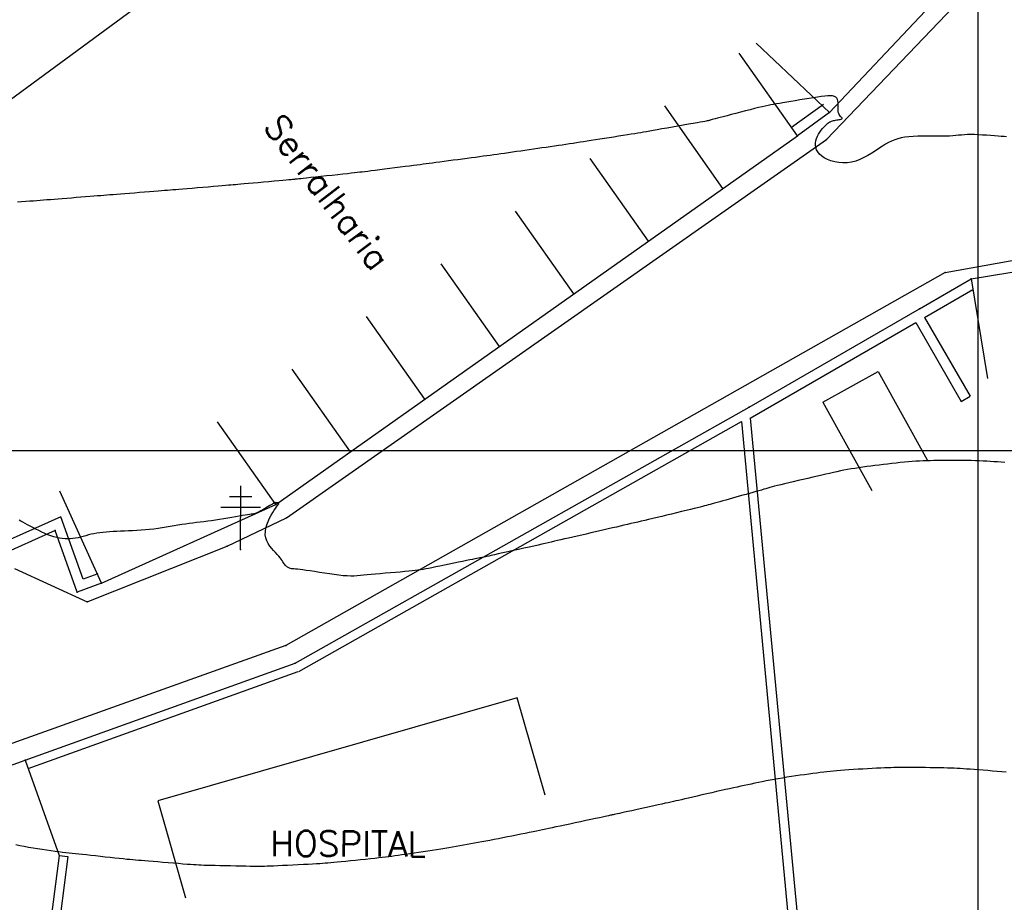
# Model space of a CAD drawing. Header units: millimetres. Extents: x 196436 to 199900, y 8705373 to 8708636.
# Tile 105 of 241: x 197824 to 197902, y 8706764 to 8706834. Entities that reach past the tile are written whole.
import ezdxf
from ezdxf.enums import TextEntityAlignment as Align

# ---------------------------------------------------------------- set-up
doc = ezdxf.new("R2010")
doc.units = ezdxf.units.MM
doc.header["$LTSCALE"] = 5
for name, color, linetype in [('$CURVAS1', 30, 'Continuous'), ('$CURVAS2', 40, 'Continuous'), ('CAMPO_FUT', 7, 'Continuous'), ('CASA', 6, 'Continuous'), ('MALHA', 9, 'Continuous'), ('MEIO-FIO', 7, 'Continuous'), ('MURO', 9, 'Continuous'), ('POSTE', 3, 'Continuous'), ('TEXTO', 2, 'Continuous')]:
    doc.layers.add(name, color=color, linetype=linetype)
doc.styles.add('GEOSIS', font='ROMANS.SHX')

# ---------------------------------------------------------------- blocks, each defined once
blk = doc.blocks.new('CAMPO')
at = {"layer": 'CAMPO_FUT'}
blk.add_lwpolyline([(-10.261, 58.085), (58.511, -7.455)], dxfattribs=at)
blk = doc.blocks.new('A$C6E4D7D70')
at = {"layer": 'CASA'}
for points in [[(2.566, 9.181), (0, 1.604)], [(2.566, 9.181), (7.302, 7.577)], [(7.302, 7.577), (4.736, 0)]]:
    blk.add_lwpolyline(points, dxfattribs=at)
blk = doc.blocks.new('A$C554853E6')
at = {"layer": 'CASA', "rotation": 357.8006497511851}
blk.add_blockref('A$C6E4D7D70', (-0.062, 0.182), dxfattribs=at)
blk = doc.blocks.new('A$C1088538C')
at = {"layer": 'CASA', "rotation": 43.15206326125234}
blk.add_blockref('A$C554853E6', (4.249, -1.302), dxfattribs=at)
blk = doc.blocks.new('C')
at = {"layer": 'CASA'}
blk.add_lwpolyline([(0, 0), (0, 8)], dxfattribs=at)

msp = doc.modelspace()

# ---------------------------------------------------------------- linework, layer by layer
at = {"layer": '$CURVAS1'}
msp.add_polyline3d([(197902.136, 8706799.033, 690), (197901.841, 8706799.058, 690), (197901.553, 8706799.081, 690), (197901.269, 8706799.102, 690), (197900.987, 8706799.121, 690), (197900.703, 8706799.138, 690), (197900.413, 8706799.152, 690), (197900.116, 8706799.165, 690), (197899.806, 8706799.175, 690), (197899.483, 8706799.184, 690), (197899.148, 8706799.19, 690), (197898.807, 8706799.194, 690), (197898.462, 8706799.197, 690), (197898.117, 8706799.198, 690), (197897.776, 8706799.198, 690), (197897.443, 8706799.196, 690), (197897.121, 8706799.194, 690), (197896.814, 8706799.191, 690), (197896.518, 8706799.186, 690), (197896.231, 8706799.18, 690), (197895.949, 8706799.172, 690), (197895.669, 8706799.161, 690), (197895.387, 8706799.148, 690), (197895.1, 8706799.131, 690), (197894.805, 8706799.11, 690), (197894.499, 8706799.085, 690), (197894.183, 8706799.057, 690), (197893.859, 8706799.025, 690), (197893.529, 8706798.991, 690), (197893.194, 8706798.954, 690), (197892.858, 8706798.916, 690), (197892.521, 8706798.876, 690), (197892.186, 8706798.835, 690), (197891.854, 8706798.794, 690), (197891.526, 8706798.753, 690), (197891.203, 8706798.711, 690), (197890.885, 8706798.667, 690), (197890.574, 8706798.622, 690), (197890.268, 8706798.575, 690), (197889.97, 8706798.527, 690), (197889.68, 8706798.476, 690), (197889.398, 8706798.422, 690), (197889.119, 8706798.366, 690), (197888.841, 8706798.307, 690), (197888.558, 8706798.244, 690), (197888.267, 8706798.177, 690), (197887.963, 8706798.106, 690), (197887.641, 8706798.031, 690), (197887.299, 8706797.951, 690), (197886.932, 8706797.867, 690), (197886.549, 8706797.779, 690), (197886.158, 8706797.69, 690), (197885.768, 8706797.6, 690), (197885.387, 8706797.513, 690), (197885.025, 8706797.429, 690), (197884.69, 8706797.35, 690), (197884.39, 8706797.279, 690), (197884.133, 8706797.215, 690), (197883.911, 8706797.159, 690), (197883.718, 8706797.107, 690), (197883.543, 8706797.059, 690), (197883.378, 8706797.012, 690), (197883.216, 8706796.964, 690), (197883.046, 8706796.914, 690), (197882.861, 8706796.86, 690), (197882.655, 8706796.8, 690), (197882.428, 8706796.735, 690), (197882.184, 8706796.665, 690), (197881.926, 8706796.592, 690), (197881.659, 8706796.516, 690), (197881.386, 8706796.439, 690), (197881.11, 8706796.362, 690), (197880.835, 8706796.284, 690), (197880.563, 8706796.207, 690), (197880.299, 8706796.133, 690), (197880.043, 8706796.06, 690), (197879.798, 8706795.991, 690), (197879.565, 8706795.926, 690), (197879.348, 8706795.864, 690), (197879.148, 8706795.808, 690), (197878.967, 8706795.758, 690), (197878.805, 8706795.714, 690), (197878.657, 8706795.673, 690), (197878.512, 8706795.635, 690), (197878.363, 8706795.596, 690), (197878.2, 8706795.555, 690), (197878.015, 8706795.509, 690), (197877.799, 8706795.455, 690), (197877.544, 8706795.392, 690), (197877.243, 8706795.319, 690), (197876.904, 8706795.236, 690), (197876.536, 8706795.146, 690), (197876.148, 8706795.051, 690), (197875.751, 8706794.955, 690), (197875.353, 8706794.859, 690), (197874.966, 8706794.766, 690), (197874.597, 8706794.678, 690), (197874.254, 8706794.597, 690), (197873.936, 8706794.522, 690), (197873.637, 8706794.452, 690), (197873.352, 8706794.386, 690), (197873.076, 8706794.322, 690), (197872.806, 8706794.26, 690), (197872.535, 8706794.197, 690), (197872.259, 8706794.133, 690), (197871.975, 8706794.067, 690), (197871.681, 8706793.998, 690), (197871.377, 8706793.926, 690), (197871.065, 8706793.853, 690), (197870.742, 8706793.777, 690), (197870.411, 8706793.699, 690), (197870.07, 8706793.62, 690), (197869.72, 8706793.539, 690), (197869.362, 8706793.457, 690), (197868.999, 8706793.374, 690), (197868.636, 8706793.291, 690), (197868.278, 8706793.21, 690), (197867.93, 8706793.131, 690), (197867.595, 8706793.055, 690), (197867.279, 8706792.984, 690), (197866.985, 8706792.917, 690), (197866.718, 8706792.856, 690), (197866.468, 8706792.798, 690), (197866.228, 8706792.743, 690), (197865.988, 8706792.687, 690), (197865.738, 8706792.63, 690), (197865.471, 8706792.568, 690), (197865.175, 8706792.501, 690), (197864.843, 8706792.426, 690), (197864.469, 8706792.342, 690), (197864.063, 8706792.251, 690), (197863.638, 8706792.157, 690), (197863.209, 8706792.061, 690), (197862.788, 8706791.968, 690), (197862.391, 8706791.879, 690), (197862.03, 8706791.799, 690), (197861.719, 8706791.73, 690), (197861.469, 8706791.675, 690), (197861.273, 8706791.631, 690), (197861.123, 8706791.598, 690), (197861.008, 8706791.572, 690), (197860.921, 8706791.553, 690), (197860.852, 8706791.538, 690), (197860.79, 8706791.525, 690), (197860.728, 8706791.512, 690), (197860.656, 8706791.497, 690), (197860.569, 8706791.48, 690), (197860.464, 8706791.459, 690), (197860.335, 8706791.433, 690), (197860.18, 8706791.402, 690), (197859.993, 8706791.364, 690), (197859.771, 8706791.319, 690), (197859.509, 8706791.266, 690), (197859.205, 8706791.204, 690), (197858.869, 8706791.135, 690), (197858.511, 8706791.062, 690), (197858.142, 8706790.986, 690), (197857.773, 8706790.911, 690), (197857.414, 8706790.837, 690), (197857.079, 8706790.769, 690), (197856.776, 8706790.708, 690), (197856.513, 8706790.655, 690), (197856.283, 8706790.61, 690), (197856.074, 8706790.571, 690), (197855.874, 8706790.538, 690), (197855.673, 8706790.508, 690), (197855.458, 8706790.481, 690), (197855.218, 8706790.454, 690), (197854.942, 8706790.427, 690), (197854.622, 8706790.398, 690), (197854.265, 8706790.368, 690), (197853.882, 8706790.336, 690), (197853.485, 8706790.303, 690), (197853.083, 8706790.269, 690), (197852.688, 8706790.235, 690), (197852.311, 8706790.202, 690), (197851.963, 8706790.168, 690), (197851.651, 8706790.135, 690), (197851.369, 8706790.105, 690), (197851.108, 8706790.079, 690), (197850.857, 8706790.059, 690), (197850.606, 8706790.047, 690), (197850.346, 8706790.044, 690), (197850.066, 8706790.053, 690), (197849.758, 8706790.075, 690), (197849.414, 8706790.11, 690), (197849.043, 8706790.158, 690), (197848.654, 8706790.213, 690), (197848.258, 8706790.274, 690), (197847.867, 8706790.336, 690), (197847.491, 8706790.396, 690), (197847.14, 8706790.452, 690), (197846.826, 8706790.499, 690), (197846.557, 8706790.536, 690), (197846.331, 8706790.563, 690), (197846.141, 8706790.583, 690), (197845.984, 8706790.597, 690), (197845.854, 8706790.609, 690), (197845.747, 8706790.619, 690), (197845.656, 8706790.63, 690), (197845.578, 8706790.644, 690), (197845.507, 8706790.662, 690), (197845.443, 8706790.686, 690), (197845.384, 8706790.716, 690), (197845.329, 8706790.751, 690), (197845.277, 8706790.793, 690), (197845.228, 8706790.84, 690), (197845.18, 8706790.895, 690), (197845.133, 8706790.956, 690), (197845.085, 8706791.024, 690), (197845.034, 8706791.1, 690), (197844.977, 8706791.184, 690), (197844.913, 8706791.277, 690), (197844.839, 8706791.38, 690), (197844.752, 8706791.493, 690), (197844.649, 8706791.617, 690), (197844.53, 8706791.753, 690), (197844.392, 8706791.901, 690), (197844.242, 8706792.062, 690), (197844.09, 8706792.236, 690), (197843.943, 8706792.423, 690), (197843.811, 8706792.624, 690), (197843.701, 8706792.839, 690), (197843.622, 8706793.069, 690), (197843.582, 8706793.313, 690), (197843.588, 8706793.572, 690), (197843.634, 8706793.839, 690), (197843.711, 8706794.109, 690), (197843.812, 8706794.374, 690), (197843.928, 8706794.628, 690), (197844.051, 8706794.864, 690), (197844.172, 8706795.076, 690), (197844.284, 8706795.258, 690), (197844.379, 8706795.404, 690), (197844.458, 8706795.518, 690), (197844.521, 8706795.604, 690), (197844.57, 8706795.666, 690), (197844.606, 8706795.71, 690), (197844.63, 8706795.74, 690), (197844.643, 8706795.76, 690), (197844.647, 8706795.775, 690), (197844.642, 8706795.789, 690), (197844.631, 8706795.802, 690), (197844.613, 8706795.814, 690), (197844.59, 8706795.826, 690), (197844.564, 8706795.836, 690), (197844.535, 8706795.845, 690), (197844.505, 8706795.852, 690), (197844.476, 8706795.857, 690), (197844.446, 8706795.859, 690), (197844.415, 8706795.858, 690), (197844.381, 8706795.851, 690), (197844.339, 8706795.838, 690), (197844.288, 8706795.817, 690), (197844.225, 8706795.786, 690), (197844.148, 8706795.745, 690), (197844.053, 8706795.691, 690), (197843.94, 8706795.625, 690), (197843.812, 8706795.548, 690), (197843.673, 8706795.465, 690), (197843.528, 8706795.379, 690), (197843.381, 8706795.294, 690), (197843.238, 8706795.214, 690), (197843.102, 8706795.142, 690), (197842.978, 8706795.082, 690), (197842.87, 8706795.036, 690), (197842.771, 8706795.003, 690), (197842.676, 8706794.979, 690), (197842.576, 8706794.96, 690), (197842.465, 8706794.944, 690), (197842.336, 8706794.928, 690), (197842.183, 8706794.907, 690), (197841.997, 8706794.88, 690), (197841.774, 8706794.842, 690), (197841.519, 8706794.797, 690), (197841.237, 8706794.745, 690), (197840.934, 8706794.689, 690), (197840.617, 8706794.631, 690), (197840.292, 8706794.573, 690), (197839.965, 8706794.517, 690), (197839.642, 8706794.466, 690), (197839.328, 8706794.42, 690), (197839.023, 8706794.38, 690), (197838.724, 8706794.343, 690), (197838.431, 8706794.309, 690), (197838.14, 8706794.275, 690), (197837.85, 8706794.24, 690), (197837.56, 8706794.203, 690), (197837.267, 8706794.162, 690), (197836.971, 8706794.116, 690), (197836.67, 8706794.066, 690), (197836.364, 8706794.015, 690), (197836.053, 8706793.962, 690), (197835.738, 8706793.91, 690), (197835.418, 8706793.859, 690), (197835.093, 8706793.812, 690), (197834.762, 8706793.77, 690), (197834.427, 8706793.734, 690), (197834.088, 8706793.703, 690), (197833.749, 8706793.677, 690), (197833.411, 8706793.655, 690), (197833.077, 8706793.636, 690), (197832.748, 8706793.619, 690), (197832.427, 8706793.604, 690), (197832.116, 8706793.59, 690), (197831.817, 8706793.577, 690), (197831.53, 8706793.562, 690), (197831.254, 8706793.545, 690), (197830.988, 8706793.526, 690), (197830.732, 8706793.503, 690), (197830.486, 8706793.475, 690), (197830.249, 8706793.441, 690), (197830.019, 8706793.4, 690), (197829.797, 8706793.353, 690), (197829.582, 8706793.299, 690), (197829.371, 8706793.243, 690), (197829.165, 8706793.187, 690), (197828.961, 8706793.134, 690), (197828.758, 8706793.085, 690), (197828.556, 8706793.044, 690), (197828.352, 8706793.012, 690), (197828.146, 8706792.993, 690), (197827.938, 8706792.987, 690), (197827.726, 8706792.994, 690), (197827.511, 8706793.014, 690), (197827.291, 8706793.048, 690), (197827.068, 8706793.096, 690), (197826.839, 8706793.157, 690), (197826.606, 8706793.232, 690), (197826.367, 8706793.322, 690), (197826.125, 8706793.423, 690), (197825.883, 8706793.532, 690), (197825.644, 8706793.647, 690), (197825.409, 8706793.765, 690), (197825.182, 8706793.883, 690), (197824.966, 8706793.999, 690), (197824.762, 8706794.108, 690), (197824.573, 8706794.21, 690), (197824.399, 8706794.303, 690), (197824.236, 8706794.387, 690), (197824.084, 8706794.462, 690)], dxfattribs=at)
at = {"layer": '$CURVAS2'}
for points in [[(197902.259, 8706824.828, 689), (197902.074, 8706824.835, 689), (197901.855, 8706824.847, 689), (197901.6, 8706824.866, 689), (197901.314, 8706824.888, 689), (197901.005, 8706824.913, 689), (197900.683, 8706824.937, 689), (197900.356, 8706824.96, 689), (197900.033, 8706824.979, 689), (197899.723, 8706824.992, 689), (197899.433, 8706824.996, 689), (197899.171, 8706824.991, 689), (197898.93, 8706824.979, 689), (197898.702, 8706824.961, 689), (197898.478, 8706824.939, 689), (197898.25, 8706824.917, 689), (197898.01, 8706824.896, 689), (197897.749, 8706824.878, 689), (197897.458, 8706824.866, 689), (197897.133, 8706824.862, 689), (197896.779, 8706824.863, 689), (197896.404, 8706824.867, 689), (197896.018, 8706824.871, 689), (197895.63, 8706824.872, 689), (197895.247, 8706824.867, 689), (197894.88, 8706824.854, 689), (197894.536, 8706824.829, 689), (197894.222, 8706824.791, 689), (197893.935, 8706824.738, 689), (197893.669, 8706824.67, 689), (197893.417, 8706824.586, 689), (197893.174, 8706824.485, 689), (197892.934, 8706824.367, 689), (197892.691, 8706824.23, 689), (197892.438, 8706824.076, 689), (197892.172, 8706823.903, 689), (197891.892, 8706823.719, 689), (197891.599, 8706823.531, 689), (197891.296, 8706823.347, 689), (197890.982, 8706823.176, 689), (197890.66, 8706823.024, 689), (197890.33, 8706822.899, 689), (197889.994, 8706822.81, 689), (197889.655, 8706822.762, 689), (197889.316, 8706822.754, 689), (197888.984, 8706822.78, 689), (197888.665, 8706822.838, 689), (197888.364, 8706822.923, 689), (197888.087, 8706823.032, 689), (197887.841, 8706823.159, 689), (197887.63, 8706823.302, 689), (197887.46, 8706823.457, 689), (197887.329, 8706823.621, 689), (197887.235, 8706823.792, 689), (197887.175, 8706823.968, 689), (197887.146, 8706824.148, 689), (197887.146, 8706824.33, 689), (197887.173, 8706824.511, 689), (197887.223, 8706824.689, 689), (197887.295, 8706824.863, 689), (197887.383, 8706825.031, 689), (197887.485, 8706825.192, 689), (197887.594, 8706825.342, 689), (197887.709, 8706825.482, 689), (197887.823, 8706825.608, 689), (197887.933, 8706825.72, 689), (197888.035, 8706825.815, 689), (197888.126, 8706825.893, 689), (197888.207, 8706825.955, 689), (197888.28, 8706826.004, 689), (197888.35, 8706826.041, 689), (197888.419, 8706826.069, 689), (197888.489, 8706826.091, 689), (197888.563, 8706826.107, 689), (197888.645, 8706826.122, 689), (197888.736, 8706826.136, 689), (197888.832, 8706826.151, 689), (197888.929, 8706826.166, 689), (197889.021, 8706826.183, 689), (197889.104, 8706826.201, 689), (197889.173, 8706826.222, 689), (197889.223, 8706826.245, 689), (197889.249, 8706826.271, 689), (197889.248, 8706826.3, 689), (197889.225, 8706826.336, 689), (197889.186, 8706826.379, 689), (197889.136, 8706826.431, 689), (197889.081, 8706826.496, 689), (197889.027, 8706826.574, 689), (197888.981, 8706826.668, 689), (197888.948, 8706826.78, 689), (197888.933, 8706826.911, 689), (197888.93, 8706827.056, 689), (197888.935, 8706827.21, 689), (197888.94, 8706827.365, 689), (197888.939, 8706827.517, 689), (197888.926, 8706827.659, 689), (197888.896, 8706827.786, 689), (197888.84, 8706827.891, 689), (197888.755, 8706827.97, 689), (197888.64, 8706828.024, 689), (197888.493, 8706828.055, 689), (197888.317, 8706828.067, 689), (197888.11, 8706828.061, 689), (197887.873, 8706828.04, 689), (197887.605, 8706828.007, 689), (197887.308, 8706827.964, 689), (197886.982, 8706827.913, 689), (197886.634, 8706827.857, 689), (197886.273, 8706827.798, 689), (197885.908, 8706827.736, 689), (197885.545, 8706827.675, 689), (197885.195, 8706827.615, 689), (197884.865, 8706827.558, 689), (197884.563, 8706827.507, 689), (197884.296, 8706827.462, 689), (197884.055, 8706827.421, 689), (197883.832, 8706827.383, 689), (197883.617, 8706827.344, 689), (197883.399, 8706827.302, 689), (197883.169, 8706827.254, 689), (197882.918, 8706827.199, 689), (197882.634, 8706827.133, 689), (197882.313, 8706827.055, 689), (197881.961, 8706826.967, 689), (197881.591, 8706826.873, 689), (197881.212, 8706826.775, 689), (197880.837, 8706826.677, 689), (197880.477, 8706826.582, 689), (197880.142, 8706826.493, 689), (197879.844, 8706826.414, 689), (197879.592, 8706826.347, 689), (197879.383, 8706826.291, 689), (197879.211, 8706826.245, 689), (197879.073, 8706826.208, 689), (197878.962, 8706826.178, 689), (197878.874, 8706826.154, 689), (197878.803, 8706826.135, 689), (197878.744, 8706826.12, 689), (197878.692, 8706826.107, 689), (197878.637, 8706826.094, 689), (197878.572, 8706826.079, 689), (197878.487, 8706826.062, 689), (197878.373, 8706826.041, 689), (197878.22, 8706826.013, 689), (197878.021, 8706825.977, 689), (197877.765, 8706825.932, 689), (197877.448, 8706825.876, 689), (197877.08, 8706825.812, 689), (197876.676, 8706825.741, 689), (197876.251, 8706825.666, 689), (197875.818, 8706825.59, 689), (197875.392, 8706825.516, 689), (197874.989, 8706825.444, 689), (197874.621, 8706825.379, 689), (197874.301, 8706825.321, 689), (197874.02, 8706825.27, 689), (197873.768, 8706825.225, 689), (197873.534, 8706825.183, 689), (197873.306, 8706825.142, 689), (197873.075, 8706825.102, 689), (197872.829, 8706825.061, 689), (197872.557, 8706825.017, 689), (197872.251, 8706824.968, 689), (197871.915, 8706824.916, 689), (197871.558, 8706824.861, 689), (197871.187, 8706824.804, 689), (197870.81, 8706824.747, 689), (197870.433, 8706824.689, 689), (197870.066, 8706824.633, 689), (197869.715, 8706824.579, 689), (197869.387, 8706824.527, 689), (197869.078, 8706824.478, 689), (197868.784, 8706824.431, 689), (197868.501, 8706824.386, 689), (197868.225, 8706824.341, 689), (197867.95, 8706824.298, 689), (197867.672, 8706824.254, 689), (197867.387, 8706824.211, 689), (197867.092, 8706824.166, 689), (197866.786, 8706824.121, 689), (197866.471, 8706824.075, 689), (197866.149, 8706824.028, 689), (197865.821, 8706823.981, 689), (197865.488, 8706823.934, 689), (197865.153, 8706823.886, 689), (197864.815, 8706823.838, 689), (197864.478, 8706823.79, 689), (197864.142, 8706823.741, 689), (197863.809, 8706823.694, 689), (197863.479, 8706823.646, 689), (197863.156, 8706823.6, 689), (197862.84, 8706823.555, 689), (197862.533, 8706823.511, 689), (197862.236, 8706823.469, 689), (197861.949, 8706823.429, 689), (197861.67, 8706823.39, 689), (197861.394, 8706823.352, 689), (197861.117, 8706823.314, 689), (197860.834, 8706823.276, 689), (197860.542, 8706823.236, 689), (197860.235, 8706823.195, 689), (197859.91, 8706823.152, 689), (197859.564, 8706823.105, 689), (197859.202, 8706823.057, 689), (197858.831, 8706823.007, 689), (197858.459, 8706822.958, 689), (197858.092, 8706822.909, 689), (197857.738, 8706822.862, 689), (197857.403, 8706822.817, 689), (197857.095, 8706822.776, 689), (197856.817, 8706822.74, 689), (197856.564, 8706822.706, 689), (197856.324, 8706822.675, 689), (197856.089, 8706822.644, 689), (197855.849, 8706822.613, 689), (197855.594, 8706822.58, 689), (197855.314, 8706822.544, 689), (197855, 8706822.504, 689), (197854.645, 8706822.459, 689), (197854.258, 8706822.41, 689), (197853.852, 8706822.358, 689), (197853.439, 8706822.306, 689), (197853.031, 8706822.254, 689), (197852.64, 8706822.205, 689), (197852.279, 8706822.159, 689), (197851.96, 8706822.119, 689), (197851.692, 8706822.085, 689), (197851.462, 8706822.057, 689), (197851.258, 8706822.032, 689), (197851.064, 8706822.009, 689), (197850.865, 8706821.986, 689), (197850.646, 8706821.961, 689), (197850.394, 8706821.934, 689), (197850.092, 8706821.901, 689), (197849.731, 8706821.861, 689), (197849.324, 8706821.817, 689), (197848.887, 8706821.77, 689), (197848.437, 8706821.721, 689), (197847.992, 8706821.673, 689), (197847.568, 8706821.628, 689), (197847.182, 8706821.586, 689), (197846.853, 8706821.55, 689), (197846.592, 8706821.522, 689), (197846.393, 8706821.501, 689), (197846.248, 8706821.485, 689), (197846.146, 8706821.475, 689), (197846.078, 8706821.467, 689), (197846.034, 8706821.463, 689), (197846.003, 8706821.46, 689), (197845.977, 8706821.457, 689), (197845.945, 8706821.454, 689), (197845.901, 8706821.45, 689), (197845.837, 8706821.445, 689), (197845.747, 8706821.436, 689), (197845.622, 8706821.425, 689), (197845.457, 8706821.41, 689), (197845.243, 8706821.391, 689), (197844.975, 8706821.366, 689), (197844.648, 8706821.336, 689), (197844.274, 8706821.302, 689), (197843.869, 8706821.266, 689), (197843.449, 8706821.227, 689), (197843.028, 8706821.189, 689), (197842.623, 8706821.153, 689), (197842.248, 8706821.119, 689), (197841.919, 8706821.089, 689), (197841.646, 8706821.065, 689), (197841.42, 8706821.045, 689), (197841.225, 8706821.028, 689), (197841.045, 8706821.012, 689), (197840.865, 8706820.997, 689), (197840.671, 8706820.981, 689), (197840.445, 8706820.962, 689), (197840.174, 8706820.939, 689), (197839.846, 8706820.912, 689), (197839.472, 8706820.88, 689), (197839.065, 8706820.846, 689), (197838.64, 8706820.811, 689), (197838.212, 8706820.775, 689), (197837.795, 8706820.74, 689), (197837.403, 8706820.707, 689), (197837.052, 8706820.678, 689), (197836.75, 8706820.654, 689), (197836.49, 8706820.633, 689), (197836.259, 8706820.614, 689), (197836.044, 8706820.597, 689), (197835.832, 8706820.58, 689), (197835.611, 8706820.563, 689), (197835.368, 8706820.543, 689), (197835.09, 8706820.521, 689), (197834.768, 8706820.495, 689), (197834.41, 8706820.466, 689), (197834.026, 8706820.435, 689), (197833.627, 8706820.402, 689), (197833.225, 8706820.369, 689), (197832.832, 8706820.337, 689), (197832.457, 8706820.307, 689), (197832.111, 8706820.279, 689), (197831.804, 8706820.255, 689), (197831.528, 8706820.233, 689), (197831.275, 8706820.214, 689), (197831.034, 8706820.195, 689), (197830.796, 8706820.177, 689), (197830.553, 8706820.158, 689), (197830.293, 8706820.138, 689), (197830.009, 8706820.115, 689), (197829.693, 8706820.09, 689), (197829.35, 8706820.063, 689), (197828.989, 8706820.033, 689), (197828.616, 8706820.003, 689), (197828.24, 8706819.973, 689), (197827.868, 8706819.943, 689), (197827.509, 8706819.914, 689), (197827.171, 8706819.888, 689), (197826.857, 8706819.863, 689), (197826.566, 8706819.84, 689), (197826.29, 8706819.819, 689), (197826.023, 8706819.798, 689), (197825.76, 8706819.778, 689), (197825.494, 8706819.758, 689), (197825.219, 8706819.736, 689), (197824.929, 8706819.713, 689), (197824.618, 8706819.689, 689), (197824.292, 8706819.662, 689), (197823.952, 8706819.635, 689)], [(197902.232, 8706774.514, 691), (197901.893, 8706774.546, 691), (197901.535, 8706774.578, 691), (197901.165, 8706774.61, 691), (197900.791, 8706774.642, 691), (197900.42, 8706774.673, 691), (197900.06, 8706774.702, 691), (197899.718, 8706774.729, 691), (197899.401, 8706774.753, 691), (197899.114, 8706774.773, 691), (197898.851, 8706774.791, 691), (197898.604, 8706774.806, 691), (197898.363, 8706774.819, 691), (197898.121, 8706774.83, 691), (197897.868, 8706774.839, 691), (197897.597, 8706774.847, 691), (197897.298, 8706774.855, 691), (197896.966, 8706774.862, 691), (197896.607, 8706774.869, 691), (197896.23, 8706774.875, 691), (197895.845, 8706774.88, 691), (197895.46, 8706774.885, 691), (197895.084, 8706774.889, 691), (197894.727, 8706774.892, 691), (197894.397, 8706774.893, 691), (197894.102, 8706774.894, 691), (197893.834, 8706774.893, 691), (197893.584, 8706774.89, 691), (197893.345, 8706774.886, 691), (197893.107, 8706774.879, 691), (197892.861, 8706774.871, 691), (197892.598, 8706774.86, 691), (197892.309, 8706774.847, 691), (197891.988, 8706774.831, 691), (197891.641, 8706774.813, 691), (197891.275, 8706774.793, 691), (197890.898, 8706774.771, 691), (197890.519, 8706774.749, 691), (197890.145, 8706774.725, 691), (197889.785, 8706774.701, 691), (197889.446, 8706774.677, 691), (197889.134, 8706774.652, 691), (197888.846, 8706774.628, 691), (197888.574, 8706774.603, 691), (197888.312, 8706774.576, 691), (197888.055, 8706774.548, 691), (197887.795, 8706774.517, 691), (197887.527, 8706774.485, 691), (197887.243, 8706774.449, 691), (197886.94, 8706774.409, 691), (197886.619, 8706774.367, 691), (197886.284, 8706774.321, 691), (197885.94, 8706774.273, 691), (197885.589, 8706774.223, 691), (197885.236, 8706774.17, 691), (197884.885, 8706774.116, 691), (197884.539, 8706774.06, 691), (197884.202, 8706774.002, 691), (197883.873, 8706773.944, 691), (197883.553, 8706773.885, 691), (197883.241, 8706773.825, 691), (197882.936, 8706773.765, 691), (197882.638, 8706773.705, 691), (197882.347, 8706773.645, 691), (197882.061, 8706773.586, 691), (197881.781, 8706773.527, 691), (197881.503, 8706773.468, 691), (197881.223, 8706773.408, 691), (197880.937, 8706773.346, 691), (197880.643, 8706773.281, 691), (197880.336, 8706773.213, 691), (197880.013, 8706773.141, 691), (197879.671, 8706773.064, 691), (197879.307, 8706772.982, 691), (197878.928, 8706772.895, 691), (197878.542, 8706772.807, 691), (197878.157, 8706772.719, 691), (197877.781, 8706772.633, 691), (197877.423, 8706772.55, 691), (197877.09, 8706772.473, 691), (197876.79, 8706772.404, 691), (197876.529, 8706772.344, 691), (197876.3, 8706772.292, 691), (197876.091, 8706772.244, 691), (197875.892, 8706772.199, 691), (197875.693, 8706772.154, 691), (197875.484, 8706772.107, 691), (197875.253, 8706772.056, 691), (197874.991, 8706771.999, 691), (197874.69, 8706771.933, 691), (197874.358, 8706771.86, 691), (197874.004, 8706771.783, 691), (197873.64, 8706771.703, 691), (197873.276, 8706771.624, 691), (197872.923, 8706771.547, 691), (197872.591, 8706771.474, 691), (197872.29, 8706771.409, 691), (197872.029, 8706771.352, 691), (197871.806, 8706771.303, 691), (197871.617, 8706771.262, 691), (197871.459, 8706771.227, 691), (197871.327, 8706771.198, 691), (197871.217, 8706771.174, 691), (197871.126, 8706771.155, 691), (197871.049, 8706771.138, 691), (197870.982, 8706771.123, 691), (197870.917, 8706771.109, 691), (197870.843, 8706771.093, 691), (197870.752, 8706771.073, 691), (197870.635, 8706771.048, 691), (197870.482, 8706771.016, 691), (197870.285, 8706770.973, 691), (197870.033, 8706770.919, 691), (197869.721, 8706770.853, 691), (197869.36, 8706770.775, 691), (197868.963, 8706770.69, 691), (197868.544, 8706770.601, 691), (197868.116, 8706770.509, 691), (197867.693, 8706770.419, 691), (197867.289, 8706770.333, 691), (197866.917, 8706770.254, 691), (197866.588, 8706770.184, 691), (197866.295, 8706770.122, 691), (197866.03, 8706770.067, 691), (197865.783, 8706770.015, 691), (197865.544, 8706769.965, 691), (197865.304, 8706769.915, 691), (197865.054, 8706769.863, 691), (197864.784, 8706769.808, 691), (197864.487, 8706769.746, 691), (197864.167, 8706769.68, 691), (197863.828, 8706769.611, 691), (197863.475, 8706769.539, 691), (197863.114, 8706769.466, 691), (197862.751, 8706769.393, 691), (197862.39, 8706769.321, 691), (197862.037, 8706769.251, 691), (197861.696, 8706769.185, 691), (197861.366, 8706769.122, 691), (197861.047, 8706769.062, 691), (197860.737, 8706769.004, 691), (197860.434, 8706768.948, 691), (197860.138, 8706768.894, 691), (197859.846, 8706768.842, 691), (197859.559, 8706768.79, 691), (197859.273, 8706768.738, 691), (197858.987, 8706768.688, 691), (197858.7, 8706768.637, 691), (197858.407, 8706768.586, 691), (197858.108, 8706768.535, 691), (197857.8, 8706768.483, 691), (197857.481, 8706768.431, 691), (197857.148, 8706768.377, 691), (197856.8, 8706768.323, 691), (197856.443, 8706768.268, 691), (197856.08, 8706768.214, 691), (197855.719, 8706768.16, 691), (197855.363, 8706768.108, 691), (197855.019, 8706768.058, 691), (197854.692, 8706768.011, 691), (197854.388, 8706767.967, 691), (197854.109, 8706767.928, 691), (197853.85, 8706767.891, 691), (197853.603, 8706767.857, 691), (197853.359, 8706767.825, 691), (197853.11, 8706767.793, 691), (197852.847, 8706767.761, 691), (197852.563, 8706767.728, 691), (197852.25, 8706767.693, 691), (197851.901, 8706767.656, 691), (197851.524, 8706767.616, 691), (197851.131, 8706767.576, 691), (197850.732, 8706767.536, 691), (197850.336, 8706767.496, 691), (197849.956, 8706767.459, 691), (197849.6, 8706767.424, 691), (197849.281, 8706767.393, 691), (197849.005, 8706767.367, 691), (197848.763, 8706767.344, 691), (197848.542, 8706767.324, 691), (197848.331, 8706767.307, 691), (197848.117, 8706767.291, 691), (197847.888, 8706767.275, 691), (197847.63, 8706767.259, 691), (197847.332, 8706767.242, 691), (197846.986, 8706767.224, 691), (197846.601, 8706767.204, 691), (197846.19, 8706767.183, 691), (197845.768, 8706767.163, 691), (197845.348, 8706767.143, 691), (197844.944, 8706767.124, 691), (197844.569, 8706767.106, 691), (197844.238, 8706767.091, 691), (197843.959, 8706767.079, 691), (197843.723, 8706767.07, 691), (197843.514, 8706767.063, 691), (197843.32, 8706767.059, 691), (197843.125, 8706767.057, 691), (197842.914, 8706767.057, 691), (197842.675, 8706767.06, 691), (197842.391, 8706767.064, 691), (197842.053, 8706767.07, 691), (197841.672, 8706767.077, 691), (197841.261, 8706767.086, 691), (197840.835, 8706767.095, 691), (197840.409, 8706767.104, 691), (197839.996, 8706767.114, 691), (197839.612, 8706767.123, 691), (197839.27, 8706767.131, 691), (197838.98, 8706767.139, 691), (197838.734, 8706767.146, 691), (197838.517, 8706767.154, 691), (197838.316, 8706767.163, 691), (197838.117, 8706767.174, 691), (197837.905, 8706767.187, 691), (197837.668, 8706767.204, 691), (197837.391, 8706767.226, 691), (197837.065, 8706767.251, 691), (197836.699, 8706767.281, 691), (197836.304, 8706767.314, 691), (197835.893, 8706767.347, 691), (197835.48, 8706767.382, 691), (197835.076, 8706767.415, 691), (197834.695, 8706767.446, 691), (197834.348, 8706767.475, 691), (197834.045, 8706767.499, 691), (197833.779, 8706767.52, 691), (197833.538, 8706767.539, 691), (197833.312, 8706767.558, 691), (197833.089, 8706767.577, 691), (197832.859, 8706767.598, 691), (197832.609, 8706767.622, 691), (197832.33, 8706767.651, 691), (197832.014, 8706767.685, 691), (197831.666, 8706767.723, 691), (197831.296, 8706767.764, 691), (197830.913, 8706767.807, 691), (197830.525, 8706767.85, 691), (197830.143, 8706767.893, 691), (197829.776, 8706767.934, 691), (197829.431, 8706767.971, 691), (197829.117, 8706768.005, 691), (197828.829, 8706768.035, 691), (197828.559, 8706768.062, 691), (197828.3, 8706768.089, 691), (197828.046, 8706768.116, 691), (197827.789, 8706768.144, 691), (197827.522, 8706768.175, 691), (197827.239, 8706768.209, 691), (197826.933, 8706768.248, 691), (197826.607, 8706768.292, 691), (197826.266, 8706768.339, 691), (197825.914, 8706768.391, 691), (197825.557, 8706768.446, 691), (197825.197, 8706768.505, 691), (197824.84, 8706768.567, 691), (197824.491, 8706768.632, 691), (197824.152, 8706768.699, 691), (197823.824, 8706768.768, 691)]]:
    msp.add_polyline3d(points, dxfattribs=at)
at = {"layer": 'CASA'}
for points in [[(197888.249, 8706826.737), (197895.833, 8706834.756)], [(197888.249, 8706826.737), (197882.437, 8706832.235)], [(197844.421, 8706795.724), (197885.722, 8706824.901)], [(197899.464, 8706813.584), (197917.99, 8706816.616)], [(197899.464, 8706813.584), (197900.756, 8706805.689)], [(197830.605, 8706789.479), (197827.31, 8706796.769)], [(197830.605, 8706789.479), (197844.421, 8706795.724)], [(197865.731, 8706772.711), (197863.531, 8706780.403), (197835.068, 8706772.26), (197837.268, 8706764.569)], [(197865.731, 8706772.711), (197863.531, 8706780.403), (197835.068, 8706772.26), (197837.268, 8706764.569)], [(197816.307, 8706772.502), (197824.558, 8706775.463)], [(197824.558, 8706775.463), (197827.261, 8706767.934)]]:
    msp.add_lwpolyline(points, dxfattribs=at)
for p in [(197888.25, 8706826.738, 689.065), (197885.723, 8706824.902, 689.157), (197899.464, 8706813.584, 689.605), (197844.421, 8706795.724, 690.007), (197830.606, 8706789.479, 690.167), (197824.559, 8706775.464, 690.628)]:
    msp.add_point(p, dxfattribs=at)
at = {"layer": 'MALHA'}
for p, q in [((197900, 8708635.599), (197900, 8705384.785)), ((197900, 8708635.599), (197900, 8705384.785)), ((196441.61, 8706800), (199000, 8706800)), ((196441.61, 8706800), (199000, 8706800))]:
    msp.add_line(p, q, dxfattribs=at)
at = {"layer": 'MEIO-FIO'}
for points in [[(197888.016, 8706824.604), (197961.981, 8706901.884), (197976.557, 8706932.415), (197980.062, 8706940.982), (197999.499, 8707001.04), (198003.292, 8707015.214), (198003.153, 8707021.232), (198000.578, 8707028.623), (197999.007, 8707032.384), (198005.098, 8707033.05)], [(197823.715, 8706790.649), (197829.468, 8706788), (197840.573, 8706792.42), (197845.252, 8706794.666), (197888.016, 8706824.604)]]:
    msp.add_lwpolyline(points, dxfattribs=at)
for points in [[(197897.404, 8706814.084), (197934.922, 8706820.803), (197947.77, 8706760.644, -0.375575), (197945.733, 8706756.987), (197922.86, 8706752.595), (197890.831, 8706747.432), (197767.159, 8706735.335)], [(197897.404, 8706814.084), (197845.22, 8706784.537), (197815.602, 8706773.968), (197750.735, 8706745.672, 0.28492), (197750.309, 8706738.877, -0.048889), (197754.736, 8706735.62), (197758.865, 8706735.176), (197765.696, 8706735.419), (197767.159, 8706735.335)]]:
    msp.add_lwpolyline(points, format="xyb", dxfattribs=at)
for p in [(197888.017, 8706824.604, 688.874), (197897.405, 8706814.085, 689.438), (197845.253, 8706794.666, 689.901), (197840.573, 8706792.421, 690.064), (197829.468, 8706788.001, 690.234), (197845.22, 8706784.537, 690.131)]:
    msp.add_point(p, dxfattribs=at)
at = {"layer": 'MURO'}
for p, q in [((197887.779, 8706827.385, 689.065), (197885.252, 8706825.549, 689.065)), ((197888.249, 8706826.737, 689.065), (197885.722, 8706824.901, 689.065)), ((197895.385, 8706811.207), (197899.464, 8706813.584)), ((197895.788, 8706810.516), (197899.602, 8706812.739)), ((197881.884, 8706803.423), (197895.385, 8706811.207)), ((197881.966, 8706802.547), (197895.092, 8706810.114)), ((197895.092, 8706810.114), (197898.688, 8706803.877)), ((197895.788, 8706810.516), (197899.381, 8706804.277)), ((197845.958, 8706783.142), (197881.884, 8706803.423)), ((197845.958, 8706783.142), (197881.884, 8706803.423)), ((197846.25, 8706782.503), (197881.288, 8706802.282)), ((197881.288, 8706802.282), (197886.362, 8706748.36)), ((197881.966, 8706802.547), (197887.123, 8706748.087)), ((197827.402, 8706794.745, 690.167), (197817.942, 8706790.492, 690.167)), ((197829.165, 8706789.809, 690.167), (197827.402, 8706794.745, 690.167)), ((197826.94, 8706793.66, 690.167), (197818.269, 8706789.761, 690.167)), ((197828.681, 8706788.785, 690.167), (197826.94, 8706793.66, 690.167)), ((197830.334, 8706790.231, 690.167), (197829.165, 8706789.809, 690.167)), ((197830.605, 8706789.479, 690.167), (197828.681, 8706788.785, 690.167)), ((197824.558, 8706775.463), (197845.958, 8706783.142)), ((197824.558, 8706775.463), (197845.958, 8706783.142)), ((197824.795, 8706774.804), (197846.194, 8706782.483))]:
    msp.add_line(p, q, dxfattribs=at)
for points in [[(197898.688, 8706803.877), (197899.381, 8706804.277)], [(197827.261, 8706767.934), (197824.921, 8706749.789)], [(197827.261, 8706767.934), (197827.955, 8706767.844)], [(197827.955, 8706767.844), (197825.615, 8706749.7)]]:
    msp.add_lwpolyline(points, dxfattribs=at)
for p in [(197895.386, 8706811.207, 689.596), (197881.884, 8706803.423, 689.695), (197826.941, 8706793.661, 689.958), (197828.682, 8706788.785, 690.186), (197845.958, 8706783.143, 690.259)]:
    msp.add_point(p, dxfattribs=at)
at = {"layer": 'POSTE'}
for p, q in [((197841.618, 8706792.143), (197841.64, 8706797.183)), ((197840.761, 8706796.347), (197842.511, 8706796.339)), ((197840.057, 8706795.51), (197843.207, 8706795.496))]:
    msp.add_line(p, q, dxfattribs=at)
msp.add_point((197841.619, 8706792.144, 690.066), dxfattribs=at)

# ---------------------------------------------------------------- block references
at = {"layer": 'CASA'}
for name, p, rotation in [('CAMPO', (197832.07, 8706877.538), 259.9386704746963), ('C', (197885.722, 8706824.901), 35.23958144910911), ('C', (197879.822, 8706820.733), 35.23958144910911), ('C', (197873.922, 8706816.565), 35.23958144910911), ('C', (197868.021, 8706812.397), 35.23958144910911), ('C', (197862.121, 8706808.228), 35.23958144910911), ('C', (197856.221, 8706804.06), 35.23958144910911), ('A$C1088538C', (197888.607, 8706796.464), 6.806006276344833), ('C', (197850.321, 8706799.892), 35.23958144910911), ('C', (197844.421, 8706795.724), 35.23958144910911)]:
    msp.add_blockref(name, p, dxfattribs=dict(at, rotation=rotation))

# ---------------------------------------------------------------- texts
at = {"layer": 'TEXTO', "style": 'GEOSIS'}
for s, rotation, p in [('Serralharia', 306.8926, (197842.882, 8706825.257)), ('HOSPITAL', 359.749, (197843.956, 8706767.284)), ('HOSPITAL', 359.749, (197843.956, 8706767.284))]:
    msp.add_text(s, height=2, rotation=rotation, dxfattribs=at).set_placement(p, align=Align.BOTTOM_LEFT)

doc.saveas('drawing.dxf')
